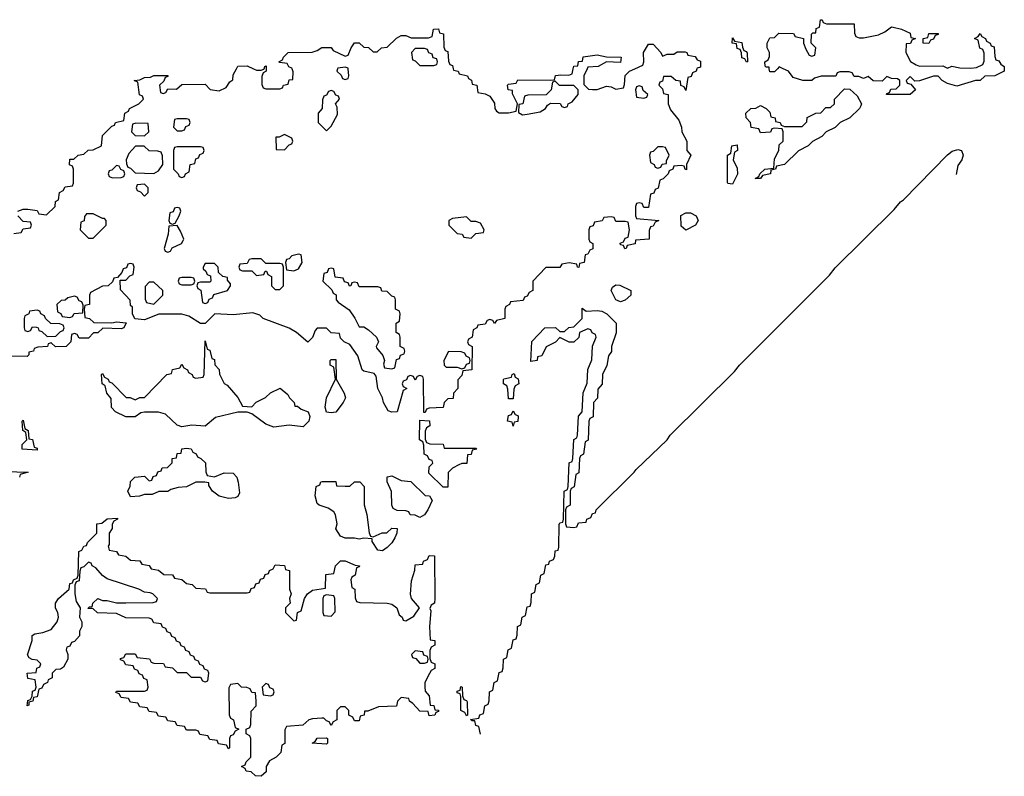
# Model space of a CAD drawing. Header units: inches. Extents: x 2710028 to 2964570, y 496606 to 722708.
# Tile 98 of 228: x 2800975 to 2805194, y 656969 to 660210. Entities that reach past the tile are written whole.
import ezdxf

# ---------------------------------------------------------------- set-up
doc = ezdxf.new("R2010")
doc.units = ezdxf.units.IN
doc.header["$MEASUREMENT"] = 0
doc.layers.add('C8605', color=7, linetype='Continuous')
doc.layers.add('C8606', color=7, linetype='Continuous')

msp = doc.modelspace()

# ---------------------------------------------------------------- linework, layer by layer
at = {"layer": 'C8605', "color": 6}
for points in [[(2803877.3, 660000), (2803874, 659990), (2803858, 659982), (2803852.7, 659967.3), (2803838, 659962), (2803830, 659906), (2803822, 659922), (2803808.4, 659928.4), (2803806, 659946), (2803786, 659950), (2803767.3, 659967.3), (2803734, 659966), (2803730, 659946), (2803718, 659942), (2803714, 659930), (2803730, 659914), (2803734, 659894), (2803754, 659890), (2803754, 659850), (2803763.6, 659823.6), (2803799.6, 659779.6), (2803811.3, 659750), (2803812, 659730), (2803834, 659690), (2803834, 659650), (2803851.3, 659630), (2803832, 659590), (2803832.7, 659567.3), (2803826, 659570), (2803822, 659582), (2803810, 659586), (2803778, 659582), (2803774, 659570), (2803758, 659562), (2803754, 659550), (2803732, 659528), (2803718, 659522), (2803711.6, 659488.4), (2803698, 659482), (2803692.7, 659467.3), (2803678, 659462), (2803670, 659406), (2803650, 659406), (2803642, 659422), (2803630, 659426), (2803618, 659422), (2803614, 659410), (2803614, 659370), (2803618, 659358), (2803714, 659350), (2803698, 659342), (2803690, 659326), (2803678, 659322), (2803672.7, 659307.3), (2803672, 659270), (2803614, 659266), (2803612, 659250), (2803578, 659242), (2803574, 659230), (2803568.4, 659228.4), (2803562, 659242), (2803550, 659246), (2803548, 659252), (2803562, 659258), (2803570, 659274), (2803582, 659278), (2803588, 659310), (2803582, 659342), (2803570, 659346), (2803530, 659346), (2803522, 659362), (2803510, 659366), (2803478, 659362), (2803471.6, 659348.4), (2803438, 659342), (2803432.7, 659327.3), (2803418, 659322), (2803414, 659310), (2803414, 659270), (2803418, 659258), (2803431.6, 659251.6), (2803431.6, 659228.4), (2803418, 659222), (2803410, 659206), (2803398, 659202), (2803394, 659170), (2803374, 659166), (2803371.1, 659148.9), (2803366, 659150), (2803362, 659162), (2803330, 659168), (2803298, 659162), (2803290, 659148.7), (2803230, 659148), (2803174, 659090), (2803174, 659050), (2803158, 659042), (2803150, 659026), (2803138, 659022), (2803132.7, 659007.3), (2803078, 659002), (2803074, 658990), (2803058, 658982), (2803054, 658970), (2803054, 658930), (2803018, 658922), (2803010, 658908), (2803002, 658922), (2802990, 658926), (2802978, 658922), (2802970, 658906), (2802938, 658902), (2802934, 658890), (2802918, 658882), (2802914, 658850), (2802898, 658842), (2802894, 658830), (2802898, 658818), (2802914, 658810), (2802912, 658710), (2802874, 658706), (2802870, 658686), (2802852.7, 658667.3), (2802852, 658630), (2802834, 658610), (2802832.7, 658587.3), (2802810, 658586), (2802794, 658570), (2802790, 658548), (2802730, 658546), (2802718, 658542), (2802712.7, 658527.3), (2802707.3, 658527.3), (2802706, 658670), (2802702, 658682), (2802690, 658686), (2802678, 658682), (2802670, 658666), (2802662, 658682), (2802650, 658686), (2802638, 658682), (2802632.7, 658667.3), (2802618, 658662), (2802614, 658650), (2802618, 658638), (2802634, 658630), (2802618, 658622), (2802592, 658530), (2802570, 658528), (2802554.6, 658534.6), (2802534, 658570), (2802529.2, 658590), (2802509.4, 658629.4), (2802503.1, 658683.1), (2802494, 658694), (2802450, 658704), (2802442, 658710), (2802424, 658770), (2802390, 658818), (2802366, 658830), (2802350, 658846), (2802346, 658866), (2802310, 658868.7), (2802290, 658888), (2802250, 658888), (2802241, 658879), (2802230, 658848), (2802210, 658829), (2802162, 658870), (2802130, 658889), (2802018, 658930), (2802004, 658944), (2801973.6, 658953.6), (2801890, 658946), (2801810.8, 658949.2), (2801770, 658908), (2801750, 658908.7), (2801700.2, 658940.2), (2801670, 658948.7), (2801570.9, 658949.1), (2801510, 658924), (2801468.7, 658928.7), (2801458, 658950), (2801458, 658978), (2801450, 658986), (2801448.7, 659008.7), (2801407.3, 659052.7), (2801406, 659094), (2801430, 659094), (2801447.3, 659112.7), (2801462, 659118), (2801466, 659150), (2801462, 659162), (2801450, 659166), (2801438, 659162), (2801432.7, 659147.3), (2801418, 659142), (2801412.7, 659127.3), (2801394, 659106), (2801378, 659102), (2801372.7, 659087.3), (2801354, 659070), (2801330, 659068), (2801278, 659042), (2801274, 659030), (2801274, 658990), (2801254, 658986), (2801252, 658970), (2801254, 658934), (2801274, 658930), (2801292.7, 658912.7), (2801370, 658911.3), (2801390, 658916), (2801431.3, 658911.3), (2801422, 658890), (2801410, 658886), (2801331.3, 658888.7), (2801310, 658868.7), (2801292, 658868), (2801270, 658846), (2801230, 658846), (2801222, 658862), (2801210, 658866), (2801198, 658862), (2801194, 658830), (2801174, 658810), (2801129.1, 658809.1), (2801110, 658826), (2801098, 658822), (2801094, 658810), (2801052.7, 658807.3), (2801038, 658802), (2801034, 658790), (2801014, 658786), (2801014, 658774), (2801007.3, 658767.3), (2800928.4, 658768.4)], [(2800968, 659390), (2800990, 659398.8), (2801010, 659398), (2801050, 659392), (2801058, 659378), (2801090, 659374), (2801128, 659410), (2801128.4, 659431.6), (2801142, 659438), (2801146, 659470), (2801162, 659478), (2801170, 659494), (2801202, 659498), (2801206, 659510), (2801206, 659570), (2801202, 659582), (2801188.9, 659588.9), (2801190, 659612), (2801207.3, 659612.7), (2801226, 659630), (2801250, 659634), (2801268.4, 659651.6), (2801290, 659652), (2801326, 659670), (2801330, 659714), (2801370, 659754), (2801382, 659758), (2801386, 659770), (2801422, 659778), (2801426, 659810), (2801442, 659818), (2801446, 659830), (2801486, 659850), (2801506, 659870), (2801502, 659882), (2801488.4, 659888.4), (2801482, 659942), (2801466, 659950), (2801490, 659952), (2801510, 659962), (2801536.4, 659963.6), (2801550, 659971), (2801610.7, 659970.7), (2801610, 659966), (2801598, 659962), (2801592.7, 659947.3), (2801574, 659930), (2801578, 659898), (2801590, 659894), (2801602, 659898), (2801610, 659914), (2801647.3, 659912.7), (2801670, 659932), (2801770, 659934), (2801791.1, 659911.1), (2801830, 659904.7), (2801860.4, 659919.6), (2801876.4, 659943.6), (2801888, 659952), (2801890, 659974), (2801903.6, 660000)], [(2801976.7, 660000), (2801990, 659994), (2802010, 659994), (2802022, 659998), (2802022.7, 660000)], [(2802032, 660000), (2802032, 659990), (2802018, 659982), (2802012.7, 659967.3), (2802012.7, 659932.7), (2802018, 659918), (2802030, 659914), (2802090, 659914), (2802102, 659918), (2802106, 659930), (2802126, 659934), (2802130, 659952), (2802146, 659954), (2802147.3, 659987.3), (2802142.7, 660000)], [(2802337.3, 660000), (2802334, 659990), (2802352.7, 659972.7), (2802358, 659958), (2802370, 659954), (2802382, 659958), (2802386, 659970), (2802382.3, 660000)], [(2802832.8, 660000), (2802834, 659994), (2802854, 659990), (2802858, 659978), (2802894, 659970), (2802898, 659958), (2802911.6, 659951.6), (2802914, 659934), (2802934, 659930), (2802938, 659898), (2802970, 659892), (2802990, 659882), (2803010, 659852), (2803011, 659830), (2803018.8, 659818.8), (2803030, 659811), (2803069, 659811), (2803102, 659818), (2803108, 659850), (2803087.3, 659892.7), (2803087.3, 659907.3), (2803068.7, 659910), (2803066, 659930), (2803070, 659934), (2803102, 659938), (2803110, 659952), (2803249.2, 659950.8), (2803267.3, 659952.7), (2803270.6, 659970.6), (2803294.4, 659974.4), (2803328, 659972), (2803342, 659978), (2803346.9, 660000)], [(2803407, 660000), (2803392, 659970), (2803392.7, 659932.7), (2803412, 659912), (2803430, 659911.3), (2803450, 659911.3), (2803490, 659924.7), (2803510, 659922), (2803530, 659912), (2803562, 659918), (2803567.3, 659932.7), (2803569, 659971), (2803588, 659990), (2803610.4, 660000)], [(2804222.7, 660000), (2804210, 659986), (2804190, 659986), (2804187.2, 660000)], [(2805194, 660000), (2805194, 659990), (2805154, 659970), (2805110, 659968), (2805090.6, 659949.4), (2805071.1, 659948.9), (2804990, 659925.2), (2804950, 659937.2), (2804928, 659950), (2804910, 659968), (2804890, 659968), (2804830, 659948), (2804810, 659946), (2804790, 659966), (2804774, 659950), (2804778, 659938), (2804794, 659934), (2804814, 659910), (2804790, 659889.4), (2804689.2, 659889.2), (2804690, 659894), (2804702, 659898), (2804707.3, 659912.7), (2804730, 659914), (2804746, 659930), (2804746, 659950), (2804736.4, 659956.4), (2804710, 659958), (2804690, 659966), (2804670, 659946), (2804631.6, 659948.4), (2804610, 659966), (2804590, 659958), (2804570, 659966), (2804550, 659966), (2804542, 659982), (2804530, 659986), (2804490, 659986), (2804478, 659982), (2804472, 659968), (2804410, 659968.7), (2804381, 659959), (2804370, 659949), (2804330.9, 659949.1), (2804290, 659962), (2804270, 659989), (2804246.8, 660000)], [(2802949.5, 657149.5), (2802942, 657182), (2802930, 657186), (2802926, 657206), (2802914, 657206), (2802907.3, 657212.7), (2802942, 657218), (2802947.3, 657232.7), (2802962, 657238), (2802968, 657270), (2802982, 657278), (2802987.3, 657292.7), (2802988, 657330), (2803002, 657338), (2803008, 657370), (2803022, 657378), (2803030, 657414), (2803042, 657418), (2803047.3, 657432.7), (2803048, 657470), (2803062, 657478), (2803068, 657510), (2803082, 657518), (2803090, 657554), (2803102, 657558), (2803107.3, 657572.7), (2803108, 657610), (2803122, 657618), (2803128, 657650), (2803142, 657658), (2803150, 657694), (2803162, 657698), (2803167.3, 657712.7), (2803168, 657750), (2803182, 657758), (2803188, 657790), (2803202, 657798), (2803208, 657830), (2803222, 657838), (2803230, 657874), (2803242, 657878), (2803246, 657890), (2803262, 657898), (2803268.7, 657911.3), (2803270, 657934), (2803282, 657938), (2803286, 657950), (2803287.3, 658047.3), (2803290, 658054), (2803302, 658058), (2803306, 658070), (2803308, 658190), (2803322, 658198), (2803326, 658210), (2803328.9, 658311.1), (2803342, 658318), (2803346, 658330), (2803348.9, 658411.1), (2803362, 658418), (2803366, 658430), (2803368.9, 658511.1), (2803386, 658530), (2803388.9, 658611.1), (2803407.3, 658652.7), (2803408.9, 658711.1), (2803427.3, 658752.7), (2803428.9, 658811.1), (2803446, 658850), (2803442, 658862), (2803428, 658868), (2803422, 658882), (2803410, 658886), (2803374, 658870), (2803370.9, 658849.1), (2803350, 658828.7), (2803328.9, 658828.9), (2803290, 658848), (2803270.9, 658829.1), (2803231.6, 658808.4), (2803212, 658770), (2803194, 658766), (2803192, 658750), (2803166, 658746), (2803170, 658832), (2803226, 658890), (2803271.3, 658891.3), (2803290, 658874), (2803310, 658874), (2803328.4, 658891.6), (2803350, 658894), (2803386, 658930), (2803386, 658974), (2803402, 658962), (2803450, 658964.7), (2803470, 658961), (2803491.3, 658950), (2803531.3, 658910), (2803530.9, 658869.1), (2803511.3, 658810), (2803510.8, 658789.2), (2803498, 658770), (2803491.1, 658728.9), (2803472, 658690), (2803471.3, 658648.7), (2803452.7, 658627.3), (2803451.6, 658588.4), (2803434, 658570), (2803432, 658508), (2803418, 658502), (2803414, 658490), (2803411.6, 658408.4), (2803398, 658402), (2803391.6, 658348.4), (2803378, 658342), (2803374, 658330), (2803371.6, 658268.4), (2803358, 658262), (2803351.6, 658208.4), (2803338, 658202), (2803334, 658190), (2803334, 658130), (2803318, 658122), (2803314, 658110), (2803314, 658050), (2803318, 658038), (2803350, 658034), (2803362, 658038), (2803370, 658054), (2803402, 658058), (2803406, 658070), (2803422, 658078), (2803430, 658094), (2803442, 658098), (2803446, 658110), (2803608.7, 658271.3), (2803616.4, 658283.6), (2803749.2, 658410.8), (2803762, 658430), (2804037.5, 658702.5), (2804059, 658730), (2804444.7, 659115.3), (2804470, 659146.8), (2804722.6, 659397.4), (2804749.8, 659430.2), (2804762, 659438), (2804950, 659630.4), (2804970, 659647.3), (2804994.4, 659654.4), (2805011.3, 659650), (2805018, 659630), (2805012, 659610), (2804995.3, 659584.7), (2804987.3, 659547.3)], [(2800950, 659294), (2800982, 659298), (2800990, 659314), (2801022, 659318), (2801026, 659330), (2801022, 659342), (2800990, 659346), (2800968, 659370)], [(2800914, 658274), (2801012, 658272), (2800978, 658262), (2800974, 658250)]]:
    msp.add_lwpolyline(points, dxfattribs=at)
for points in [[(2803270, 659946), (2803258, 659942), (2803252, 659910), (2803231.6, 659888.4), (2803152.7, 659887.3), (2803138, 659882), (2803131, 659849), (2803114, 659846), (2803112.7, 659812.7), (2803130, 659802), (2803150, 659804.7), (2803204.7, 659815.3), (2803228, 659830), (2803236.4, 659843.6), (2803250, 659852), (2803291.1, 659851.1), (2803298, 659838), (2803310, 659834), (2803322, 659838), (2803326, 659850), (2803342, 659858), (2803368, 659890), (2803368, 659910), (2803350, 659928), (2803288.7, 659928.7)], [(2802310, 659906), (2802298, 659902), (2802290, 659886), (2802278, 659882), (2802272.7, 659867.3), (2802271.3, 659830), (2802254, 659810), (2802254, 659770), (2802290, 659734), (2802310, 659754), (2802336.4, 659803.6), (2802335.3, 659835.3), (2802328, 659850), (2802346, 659870), (2802342, 659882), (2802330, 659886), (2802322, 659902)], [(2803630, 659926), (2803618, 659922), (2803614, 659910), (2803618, 659878), (2803650, 659874), (2803662, 659878), (2803666, 659890), (2803647.3, 659907.3), (2803642, 659922)], [(2804150, 659529.2), (2804126, 659530), (2804142, 659538), (2804146, 659550), (2804168, 659570), (2804206, 659574), (2804210, 659614), (2804228, 659650), (2804230, 659674), (2804246, 659690), (2804246, 659730), (2804242, 659742), (2804210, 659746), (2804198, 659742), (2804191.6, 659728.4), (2804150, 659726), (2804142, 659742), (2804110, 659748), (2804106, 659770), (2804088, 659790), (2804086, 659810), (2804108, 659830), (2804129, 659831), (2804150, 659842), (2804174, 659830), (2804190, 659814), (2804194, 659794), (2804212, 659790), (2804214, 659774), (2804234, 659770), (2804238, 659758), (2804252, 659752), (2804328, 659752), (2804348, 659772), (2804350, 659791.3), (2804386, 659810), (2804408.4, 659811.6), (2804430, 659834), (2804450, 659834), (2804466, 659850), (2804466, 659870), (2804510, 659914), (2804532.7, 659912.7), (2804563.6, 659883.6), (2804582, 659850), (2804579.6, 659840.4), (2804574, 659830), (2804532, 659790), (2804491.1, 659768.9), (2804470, 659748.7), (2804431.1, 659728.9), (2804412, 659710), (2804371.6, 659688.4), (2804354, 659670), (2804311.6, 659648.4), (2804252, 659590), (2804218, 659582), (2804214, 659570), (2804194, 659566), (2804192, 659550), (2804158, 659542)], [(2801472.7, 659767.3), (2801458, 659762), (2801454, 659730), (2801470, 659714), (2801510, 659712), (2801528, 659730), (2801526, 659766)], [(2801690, 659786), (2801650, 659786), (2801638, 659782), (2801634, 659750), (2801650, 659734), (2801670, 659734), (2801682, 659738), (2801687.3, 659752.7), (2801702, 659758), (2801706, 659770), (2801702, 659782)], [(2802110, 659718), (2802087.3, 659707.3), (2802072.7, 659707.3), (2802074, 659654), (2802110, 659652), (2802130, 659674), (2802142, 659678), (2802146, 659690), (2802142, 659702)], [(2804030, 659506), (2804010, 659508), (2804007.3, 659512.7), (2804008.7, 659630), (2804022, 659638), (2804026, 659670), (2804050, 659674), (2804051.3, 659650), (2804038, 659642), (2804032, 659610), (2804050, 659574), (2804051.3, 659548.7)], [(2801508.4, 659668.4), (2801472, 659668), (2801443.6, 659636.4), (2801432, 659610), (2801432.7, 659592.7), (2801438, 659578), (2801450, 659574), (2801470, 659554), (2801550, 659551.3), (2801570, 659562), (2801588, 659590), (2801587.3, 659627.3), (2801582, 659642), (2801567.3, 659647.3), (2801530, 659648.7)], [(2801750, 659666), (2801650, 659666), (2801638, 659662), (2801634, 659650), (2801634, 659570), (2801654, 659550), (2801658, 659538), (2801670, 659534), (2801682, 659538), (2801686, 659550), (2801702, 659558), (2801706, 659590), (2801726, 659594), (2801730, 659614), (2801742, 659618), (2801747.3, 659632.7), (2801762, 659638), (2801766, 659650), (2801762, 659662)], [(2803730, 659666), (2803710, 659666), (2803690, 659646), (2803678, 659642), (2803674, 659630), (2803678, 659598), (2803694, 659590), (2803698, 659578), (2803710, 659574), (2803722, 659578), (2803728.4, 659591.6), (2803746, 659594), (2803746, 659606), (2803758, 659630), (2803742, 659662)], [(2801390, 659586), (2801370, 659566), (2801358, 659562), (2801354, 659550), (2801358, 659538), (2801372.7, 659532.7), (2801410, 659534), (2801422, 659538), (2801426, 659550), (2801422, 659562), (2801408, 659568), (2801402, 659582)], [(2801510, 659506), (2801478, 659502), (2801474, 659490), (2801478, 659478), (2801492.7, 659472.7), (2801510, 659454), (2801526, 659470), (2801526, 659490)], [(2801650, 659406), (2801638, 659402), (2801632.7, 659387.3), (2801618, 659382), (2801614, 659350), (2801618, 659338), (2801630, 659334), (2801642, 659338), (2801658, 659370), (2801666, 659390), (2801662, 659402)], [(2803830, 659308), (2803810, 659326), (2803808.4, 659371.6), (2803830, 659382), (2803850, 659382), (2803874, 659370), (2803882, 659350), (2803871, 659330)], [(2801290, 659378), (2801262, 659378), (2801252.7, 659367.3), (2801251.6, 659348.4), (2801238, 659342), (2801234, 659310), (2801270, 659274), (2801290, 659274), (2801346, 659330), (2801346, 659350), (2801338, 659358), (2801330, 659358)], [(2802890, 659366), (2802830, 659358), (2802814, 659350), (2802814, 659330), (2802850, 659294), (2802871.6, 659291.6), (2802878, 659278), (2802910, 659274), (2802930, 659294), (2802962, 659298), (2802966, 659310), (2802950, 659338), (2802930, 659346), (2802910, 659346)], [(2801650, 659328), (2801614, 659326), (2801611.3, 659291.3), (2801594, 659230), (2801598, 659218), (2801610, 659214), (2801622, 659218), (2801628, 659232), (2801668.7, 659251.3), (2801676.4, 659263.6), (2801678, 659270), (2801664.7, 659304.7)], [(2802010, 659186), (2801970, 659186), (2801958, 659182), (2801950, 659166), (2801918, 659162), (2801914, 659150), (2801918, 659138), (2801930, 659134), (2801970, 659134), (2801990, 659114), (2802022, 659118), (2802027.3, 659132.7), (2802032.7, 659132.7), (2802038, 659118), (2802054, 659110), (2802054, 659070), (2802070, 659054), (2802090, 659054), (2802106, 659070), (2802106, 659150), (2802102, 659162), (2802090, 659166), (2802030, 659166)], [(2802170, 659206), (2802142, 659198), (2802130, 659186), (2802118, 659182), (2802114, 659170), (2802118, 659138), (2802150, 659134), (2802170, 659142), (2802186, 659170), (2802182, 659202)], [(2801810, 659166), (2801770, 659166), (2801762, 659150), (2801762, 659142), (2801772.7, 659132.7), (2801778, 659118), (2801792.7, 659112.7), (2801794, 659090), (2801790, 659086), (2801750, 659086), (2801738, 659082), (2801734, 659070), (2801738, 659058), (2801752, 659052), (2801758, 658998), (2801770, 658994), (2801782, 658998), (2801787.3, 659012.7), (2801802, 659018), (2801807.3, 659032.7), (2801866, 659050), (2801878, 659070), (2801878, 659078), (2801866, 659094), (2801866, 659106), (2801846, 659110), (2801827.3, 659127.3), (2801826, 659150)], [(2802310, 659146), (2802298, 659142), (2802292.7, 659127.3), (2802278, 659122), (2802274, 659090), (2802312.7, 659052.7), (2802318, 659038), (2802332, 659032), (2802332, 659010), (2802339.6, 658999.6), (2802386.8, 658966.8), (2802411.3, 658931.3), (2802430, 658894), (2802450, 658894), (2802470, 658882), (2802504.7, 658850), (2802512, 658830), (2802502, 658810), (2802503.6, 658803.6), (2802531.6, 658771.6), (2802538, 658750), (2802534, 658734), (2802538, 658718), (2802570, 658714), (2802582, 658718), (2802590, 658754), (2802602, 658758), (2802607.3, 658772.7), (2802622, 658778), (2802626, 658790), (2802622, 658802), (2802606, 658810), (2802606, 658850), (2802602, 658862), (2802588, 658870), (2802588, 658910), (2802602, 658918), (2802606, 658950), (2802602, 658962), (2802586, 658970), (2802586, 659010), (2802582, 659022), (2802570, 659026), (2802550, 659046), (2802527.3, 659047.3), (2802522, 659062), (2802510, 659066), (2802430, 659066), (2802422, 659082), (2802410, 659086), (2802398, 659082), (2802394, 659070), (2802388.4, 659068.4), (2802382, 659082), (2802367.3, 659087.3), (2802362, 659102), (2802327.3, 659107.3), (2802322, 659142)], [(2801550, 659086), (2801530, 659086), (2801512.7, 659067.3), (2801512.7, 659012.7), (2801518, 658998), (2801550, 658992), (2801588, 659030), (2801588, 659050)], [(2801710, 659106), (2801670, 659106), (2801658, 659102), (2801654, 659090), (2801658, 659078), (2801670, 659074), (2801710, 659074), (2801722, 659078), (2801726, 659090), (2801722, 659102)], [(2803550, 659002), (2803529.5, 659009.5), (2803509.2, 659050), (2803515.3, 659064.7), (2803530, 659074), (2803547.3, 659072.7), (2803594, 659050), (2803594, 659030), (2803570, 659009)], [(2801210, 659026), (2801182, 659018), (2801170, 659008), (2801152.7, 659007.3), (2801134, 658990), (2801138, 658958), (2801152, 658952), (2801158, 658938), (2801190, 658934), (2801202, 658938), (2801208.9, 658951.1), (2801246, 658954), (2801247.3, 658987.3), (2801242, 659002), (2801230, 659006), (2801222, 659022)], [(2801050, 658966), (2801018, 658962), (2801014, 658950), (2800998, 658942), (2800994, 658930), (2800994, 658890), (2800998, 658878), (2801010, 658874), (2801022, 658878), (2801030, 658894), (2801047.3, 658892.7), (2801054, 658890), (2801058, 658878), (2801070, 658874), (2801092.7, 658852.7), (2801130, 658854), (2801150, 658874), (2801162, 658878), (2801166, 658890), (2801162, 658902), (2801147.3, 658907.3), (2801108.4, 658908.4), (2801086, 658930), (2801082, 658942), (2801066, 658950), (2801062, 658962)], [(2801970, 658552), (2801989.1, 658570.9), (2802028.9, 658591.1), (2802050, 658611.3), (2802091.1, 658631.1), (2802124.7, 658604.7), (2802132, 658590), (2802152, 658570), (2802154, 658554), (2802166, 658554), (2802182, 658542), (2802211.3, 658530), (2802218, 658510), (2802214.8, 658490), (2802190, 658466), (2802130, 658473.2), (2802063.7, 658463.7), (2802030, 658477.2), (2801970, 658522), (2801950, 658529), (2801910, 658529), (2801814.8, 658505.2), (2801769.3, 658469.3), (2801712.9, 658472.9), (2801670, 658466), (2801650, 658473.2), (2801600.1, 658520.1), (2801570, 658529.3), (2801510, 658529.2), (2801494.8, 658525.2), (2801470, 658509.2), (2801430, 658508.7), (2801386, 658530), (2801368.4, 658548.4), (2801367.3, 658587.3), (2801348, 658610), (2801342, 658642), (2801328, 658650), (2801326, 658690), (2801330, 658694), (2801338, 658678), (2801354, 658670), (2801358, 658658), (2801370, 658654), (2801432, 658592), (2801448, 658592), (2801470, 658582), (2801490, 658591.3), (2801510, 658592), (2801606, 658690), (2801626, 658694), (2801630, 658712), (2801662, 658718), (2801670, 658734), (2801678, 658718), (2801694, 658710), (2801698, 658698), (2801714, 658690), (2801718, 658678), (2801730, 658674), (2801762, 658678), (2801766, 658690), (2801770, 658834), (2801778, 658798), (2801790, 658794), (2801798, 658758), (2801810, 658754), (2801811.1, 658731.1), (2801830, 658712), (2801830.9, 658690.9), (2801851.3, 658651.3), (2801863.6, 658643.6), (2801910, 658592), (2801930, 658554)], [(2802812, 658788), (2802792, 658750), (2802794, 658730), (2802802, 658722), (2802850, 658722), (2802870, 658714), (2802882, 658718), (2802890, 658734), (2802902, 658738), (2802906, 658750), (2802902, 658762), (2802888, 658768), (2802882, 658782), (2802867.3, 658787.3)], [(2802310, 658525.2), (2802290, 658529), (2802284, 658550), (2802289.4, 658590.6), (2802328, 658670), (2802322, 658722), (2802306, 658730), (2802306, 658750), (2802310, 658754), (2802330, 658754), (2802331.3, 658670), (2802366, 658610), (2802370.8, 658590), (2802361, 658570), (2802330, 658529.3)], [(2803070, 658586), (2803067.3, 658627.3), (2803062, 658642), (2803048, 658650), (2803048.4, 658668.4), (2803050, 658672), (2803082, 658678), (2803086, 658690), (2803094, 658694), (2803098, 658678), (2803111.6, 658671.6), (2803114, 658650), (2803098, 658642), (2803092.7, 658627.3), (2803090, 658586)], [(2801050, 658366), (2800986, 658370), (2800986, 658390), (2801006, 658410), (2801002, 658442), (2800988.7, 658450), (2800986, 658490), (2800990, 658494), (2800998, 658458), (2801011.3, 658450), (2801014, 658414), (2801030, 658412), (2801038, 658378), (2801050, 658374)], [(2802794, 658374), (2802930, 658374), (2802934, 658370), (2802914, 658366), (2802910, 658348), (2802894, 658346), (2802890.7, 658309.3), (2802870, 658308.7), (2802856.9, 658303.1), (2802830, 658289), (2802811, 658270), (2802810, 658208), (2802790, 658208), (2802728, 658268), (2802730, 658294), (2802746, 658310), (2802742, 658322), (2802730, 658326), (2802722, 658342), (2802708.4, 658348.4), (2802707.3, 658387.3), (2802702, 658402), (2802688, 658410), (2802690, 658494), (2802731.6, 658491.6), (2802732, 658470), (2802718, 658462), (2802712.7, 658447.3), (2802712.7, 658412.7), (2802718, 658398), (2802732.7, 658392.7), (2802790, 658391)], [(2803090, 658468), (2803086, 658486), (2803066, 658490), (2803070, 658514), (2803082, 658518), (2803090, 658534), (2803098, 658518), (2803110, 658514), (2803110.6, 658510), (2803110, 658488), (2803094, 658486)], [(2801810, 658252), (2801851.9, 658268.1), (2801890, 658267.7), (2801905.5, 658250), (2801910.7, 658229.3), (2801916.9, 658183.1), (2801910, 658168), (2801898, 658162), (2801870, 658159.3), (2801830, 658169.4), (2801802, 658190), (2801786, 658214), (2801786, 658226), (2801768.4, 658228.4), (2801730, 658228.7), (2801690, 658209.3), (2801654.4, 658205.6), (2801622.8, 658197.2), (2801610, 658189.2), (2801571.3, 658188.7), (2801543.6, 658176.4), (2801510, 658175.3), (2801488.7, 658168.7), (2801450, 658166), (2801438, 658190), (2801449, 658211), (2801450, 658232), (2801468, 658250), (2801510, 658254), (2801530, 658234), (2801542, 658238), (2801547.3, 658252.7), (2801562, 658258), (2801567.3, 658272.7), (2801582, 658278), (2801586, 658290), (2801608, 658292), (2801628, 658312), (2801628.7, 658330), (2801647.3, 658332.7), (2801650, 658351.3), (2801667.3, 658352.7), (2801670, 658372), (2801690, 658374), (2801710, 658371), (2801716.9, 658356.9), (2801731, 658350), (2801736.9, 658336.9), (2801752, 658330), (2801771.1, 658311.1), (2801772.7, 658272.7), (2801778, 658258)], [(2802690, 658078), (2802670, 658088), (2802648.4, 658088.4), (2802642, 658102), (2802630, 658106), (2802592.7, 658107.3), (2802575.3, 658115.3), (2802569.3, 658130), (2802568.4, 658188.4), (2802549.5, 658229.5), (2802550, 658252), (2802570, 658256), (2802610, 658236), (2802651.6, 658231.6), (2802712, 658172), (2802730.8, 658170.8), (2802742, 658150), (2802724.7, 658110), (2802710, 658088.7)], [(2802370, 658211), (2802390, 658211.3), (2802410, 658230.8), (2802432, 658230), (2802450.8, 658210), (2802451.1, 658131.1), (2802462.8, 658090), (2802472, 658012), (2802478, 657998), (2802490, 657994), (2802528.9, 658011.1), (2802548, 658012), (2802570, 658032), (2802592, 658030), (2802591.3, 658010), (2802582, 657990), (2802570, 657968.7), (2802550, 657948.7), (2802530, 657935.3), (2802510, 657938), (2802486, 657974), (2802486, 657986), (2802450, 657988.7), (2802430, 657984), (2802410, 657989), (2802370, 657989), (2802350, 657998), (2802329.5, 658029.5), (2802335.3, 658050), (2802329.1, 658089.1), (2802322, 658102), (2802297.2, 658117.2), (2802258, 658130), (2802250, 658138), (2802242, 658170), (2802246, 658210), (2802262, 658218), (2802266, 658230), (2802271, 658231), (2802330, 658232), (2802332.7, 658212.7)], [(2801790, 657754), (2801950, 657754), (2801962, 657758), (2801967.3, 657772.7), (2801982, 657778), (2801987.3, 657792.7), (2802002, 657798), (2802007.3, 657812.7), (2802022, 657818), (2802027.3, 657832.7), (2802042, 657838), (2802046, 657850), (2802062, 657858), (2802070, 657874), (2802110, 657872), (2802114, 657854), (2802131.3, 657850), (2802131.3, 657770), (2802138, 657750), (2802132, 657730), (2802134, 657710), (2802114, 657690), (2802114, 657670), (2802150, 657634), (2802162, 657638), (2802166, 657670), (2802182, 657678), (2802195.3, 657730), (2802208.7, 657750), (2802230, 657766), (2802286, 657774), (2802287.3, 657832.7), (2802322, 657838), (2802329.1, 657870.9), (2802350, 657891.3), (2802370, 657891.3), (2802412.7, 657872.7), (2802431, 657871), (2802430, 657866), (2802418, 657862), (2802412, 657830), (2802398, 657822), (2802394, 657810), (2802398, 657778), (2802411.3, 657770), (2802412.7, 657732.7), (2802418, 657718), (2802432.7, 657712.7), (2802549.1, 657710.9), (2802570, 657706), (2802591, 657690), (2802601, 657661), (2802614, 657650), (2802618, 657638), (2802630, 657634), (2802664.7, 657655.3), (2802688, 657690), (2802654, 657730), (2802649.6, 657749.6), (2802654.6, 657805.4), (2802668.4, 657851.6), (2802670, 657874), (2802702, 657878), (2802706, 657890), (2802722, 657898), (2802730, 657914), (2802752.7, 657912.7), (2802754, 657730), (2802752, 657710), (2802738, 657702), (2802732.7, 657687.3), (2802736.9, 657676.9), (2802730.5, 657610.5), (2802734, 657554), (2802754, 657550), (2802754, 657530), (2802738, 657522), (2802732.7, 657507.3), (2802732.7, 657472.7), (2802738, 657458), (2802754, 657450), (2802754, 657430), (2802738, 657422), (2802730.8, 657409.2), (2802711.3, 657370), (2802711.6, 657351.6), (2802712.7, 657332.7), (2802730, 657314), (2802734, 657274), (2802750, 657272), (2802754, 657254), (2802770, 657252), (2802770, 657246), (2802758, 657242), (2802754, 657230), (2802730, 657228), (2802726, 657246), (2802690, 657248), (2802660.4, 657280.4), (2802646, 657290), (2802642, 657302), (2802610, 657306), (2802594, 657290), (2802590, 657269), (2802513.2, 657266.8), (2802467.3, 657247.3), (2802452.7, 657247.3), (2802451.3, 657230), (2802434, 657226), (2802430, 657206), (2802410, 657206), (2802402, 657222), (2802386, 657230), (2802386, 657250), (2802370, 657266), (2802350, 657266), (2802334, 657250), (2802334, 657210), (2802318, 657202), (2802310, 657186), (2802302, 657202), (2802290, 657206), (2802278, 657218), (2802270, 657218), (2802230, 657215.3), (2802214, 657210), (2802188, 657188), (2802118, 657182), (2802112, 657168), (2802111.3, 657108.7), (2802098, 657102), (2802094, 657070), (2802074, 657050), (2802045.4, 657034.6), (2802032, 657010), (2802031.6, 656988.4), (2802010, 656968.7), (2801986, 656970), (2801967.3, 656987.3), (2801946, 656990), (2801942, 657002), (2801926, 657010), (2801942, 657018), (2801946, 657030), (2801966, 657050), (2801966, 657130), (2801962, 657142), (2801946, 657150), (2801946, 657170), (2801962, 657178), (2801966, 657190), (2801967.3, 657247.3), (2801988, 657270), (2801988.7, 657290), (2801986, 657326), (2801970, 657328), (2801963.1, 657343.1), (2801949.2, 657349.2), (2801926, 657350), (2801910, 657366), (2801878, 657362), (2801872, 657348), (2801872.7, 657232.7), (2801878, 657218), (2801892, 657210), (2801898, 657178), (2801914, 657170), (2801898, 657162), (2801890, 657146), (2801878, 657142), (2801874, 657130), (2801874, 657090), (2801870, 657086), (2801862, 657102), (2801827.3, 657107.3), (2801822, 657122), (2801790, 657126), (2801782, 657142), (2801747.3, 657147.3), (2801742, 657162), (2801730, 657166), (2801690, 657166), (2801682, 657182), (2801650, 657186), (2801642, 657202), (2801610, 657206), (2801602, 657222), (2801570, 657226), (2801562, 657242), (2801530, 657246), (2801522, 657262), (2801490, 657266), (2801482, 657282), (2801450, 657286), (2801442, 657302), (2801410, 657306), (2801402, 657322), (2801387.3, 657327.3), (2801390, 657334), (2801510, 657334), (2801522, 657338), (2801526, 657350), (2801522, 657382), (2801507.3, 657387.3), (2801502, 657402), (2801487.3, 657407.3), (2801482, 657422), (2801467.3, 657427.3), (2801462, 657442), (2801430, 657446), (2801422, 657462), (2801407.3, 657467.3), (2801407.3, 657472.7), (2801422, 657478), (2801430, 657494), (2801470, 657494), (2801478, 657478), (2801531.6, 657471.6), (2801538, 657458), (2801550, 657454), (2801591.6, 657451.6), (2801598, 657438), (2801630, 657434), (2801650, 657414), (2801690, 657414), (2801710, 657394), (2801750, 657394), (2801758, 657378), (2801770, 657374), (2801782, 657378), (2801786, 657410), (2801782, 657422), (2801767.3, 657427.3), (2801762, 657442), (2801747.3, 657447.3), (2801742, 657462), (2801727.3, 657467.3), (2801722, 657482), (2801707.3, 657487.3), (2801702, 657502), (2801687.3, 657507.3), (2801682, 657522), (2801667.3, 657527.3), (2801662, 657542), (2801647.3, 657547.3), (2801642, 657562), (2801627.3, 657567.3), (2801622, 657582), (2801607.3, 657587.3), (2801602, 657602), (2801587.3, 657607.3), (2801582, 657622), (2801550, 657626), (2801542, 657642), (2801530, 657646), (2801430, 657648), (2801390, 657666), (2801308.9, 657668.9), (2801290, 657686), (2801267.3, 657687.3), (2801274, 657694), (2801286, 657694), (2801288, 657710), (2801310, 657731), (2801330, 657722), (2801350, 657722), (2801390, 657712), (2801430, 657711.3), (2801547.3, 657712.7), (2801562, 657718), (2801566, 657730), (2801546, 657750), (2801534.6, 657754.6), (2801510, 657758), (2801486, 657770), (2801350, 657815.3), (2801330, 657828.7), (2801302, 657862), (2801286, 657870), (2801282, 657882), (2801270, 657886), (2801250, 657866), (2801238, 657862), (2801232.7, 657847.3), (2801230, 657806), (2801218, 657802), (2801212, 657788), (2801211, 657750), (2801218, 657718), (2801234, 657690), (2801232, 657650), (2801242, 657630), (2801242, 657610), (2801232, 657590), (2801232, 657570), (2801210, 657546), (2801198, 657542), (2801190, 657526), (2801178, 657522), (2801174, 657510), (2801182, 657490), (2801182, 657470), (2801163.6, 657436.4), (2801150, 657428), (2801130, 657426), (2801114, 657410), (2801114, 657390), (2801098, 657382), (2801094, 657370), (2801078, 657362), (2801070, 657346), (2801058, 657342), (2801050.9, 657309.1), (2801034, 657306), (2801032, 657290), (2801014, 657286), (2801014, 657274), (2801008, 657270), (2801010, 657294), (2801022, 657298), (2801028.4, 657311.6), (2801030, 657334), (2801042, 657338), (2801046, 657350), (2801042, 657382), (2801010, 657388), (2801008, 657410), (2801046, 657414), (2801048.4, 657431.6), (2801062, 657438), (2801066, 657450), (2801050, 657466), (2801028.4, 657468.4), (2801016.4, 657476.4), (2801009, 657489), (2801028.7, 657550), (2801028.4, 657571.6), (2801040.4, 657579.6), (2801074.6, 657585.4), (2801110, 657598), (2801135.3, 657630), (2801142, 657650), (2801139, 657670), (2801129.3, 657689.3), (2801129.3, 657710.7), (2801142, 657730), (2801188, 657770), (2801190, 657794), (2801202, 657798), (2801206, 657810), (2801222, 657818), (2801226, 657830), (2801228.9, 657931.1), (2801242, 657938), (2801250, 657954), (2801262, 657958), (2801266, 657970), (2801306, 658010), (2801306, 658050), (2801327.3, 658052.7), (2801350, 658072), (2801394, 658074), (2801394, 658070), (2801378, 658062), (2801371.6, 658048.4), (2801371, 658030), (2801358, 658010), (2801358, 657962), (2801354, 657954), (2801358, 657938), (2801390, 657932), (2801398, 657918), (2801430, 657912), (2801450, 657894), (2801490, 657892), (2801498, 657878), (2801530, 657872), (2801538, 657858), (2801570, 657852), (2801592.7, 657832.7), (2801630, 657832), (2801638, 657818), (2801670, 657812), (2801690, 657794), (2801714, 657790), (2801730, 657774), (2801771.6, 657771.6), (2801778, 657758)], [(2802290, 657746), (2802278, 657742), (2802274, 657730), (2802274, 657670), (2802278, 657658), (2802310, 657654), (2802327.3, 657672.7), (2802326, 657730), (2802322, 657742)], [(2802670, 657506), (2802654, 657490), (2802658, 657478), (2802672.7, 657472.7), (2802690, 657454), (2802710, 657454), (2802722, 657458), (2802726, 657470), (2802722, 657482), (2802707.3, 657487.3), (2802702, 657502)], [(2802030, 657366), (2802014, 657350), (2802018, 657318), (2802050, 657314), (2802062, 657318), (2802066, 657330), (2802062, 657342), (2802047.3, 657347.3), (2802042, 657362)], [(2802890, 657228), (2802882, 657242), (2802866, 657250), (2802866, 657310), (2802862, 657322), (2802850, 657326), (2802849.3, 657329.3), (2802850, 657334), (2802862, 657338), (2802866, 657354), (2802871.3, 657350), (2802872.7, 657312.7), (2802878, 657298), (2802890, 657294), (2802892.7, 657287.3), (2802894, 657230)], [(2802290, 657106), (2802228, 657110), (2802242, 657118), (2802250, 657132), (2802290, 657134), (2802294, 657130), (2802294, 657110)]]:
    msp.add_lwpolyline(points, close=True, dxfattribs=at)
at = {"layer": 'C8606', "color": 6}
for points in [[(2804187.2, 660000), (2804186, 660006), (2804174, 660006), (2804168.7, 660011.3), (2804168, 660030), (2804182, 660038), (2804187.3, 660052.7), (2804188, 660070), (2804178, 660090), (2804178, 660110), (2804190, 660132), (2804210, 660134), (2804228.4, 660151.6), (2804291.3, 660151.3), (2804298, 660138), (2804334, 660130), (2804334, 660110), (2804343.6, 660083.6), (2804358, 660058), (2804370, 660054), (2804382, 660058), (2804386, 660090), (2804366, 660110), (2804367.3, 660147.3), (2804374, 660154), (2804386, 660154), (2804388.4, 660171.6), (2804402, 660178), (2804406, 660210), (2804414, 660210), (2804418, 660198), (2804432.7, 660192.7), (2804550, 660192), (2804552.7, 660152.7), (2804558, 660138), (2804572.7, 660132.7), (2804590, 660132), (2804655.5, 660144.5), (2804682.7, 660157.3), (2804710, 660178.8), (2804718, 660178), (2804754, 660170), (2804790, 660152), (2804794, 660134), (2804814, 660130), (2804798, 660122), (2804791.6, 660108.4), (2804774, 660106), (2804772, 660070), (2804791.6, 660031.6), (2804816.9, 660016.9), (2804831.1, 660011.1), (2804930, 660012), (2804950, 660002), (2804968.7, 660011.3), (2805003.5, 660003.5), (2805050, 660002.8), (2805074.6, 660005.4), (2805102, 660018), (2805107.3, 660032.7), (2805107.3, 660067.3), (2805102, 660082), (2805088.7, 660088.7), (2805082, 660122), (2805066, 660130), (2805082, 660138), (2805090, 660151.3), (2805098, 660138), (2805114, 660130), (2805118, 660118), (2805134, 660110), (2805138, 660098), (2805150, 660094), (2805152.7, 660052.7), (2805158, 660038), (2805170, 660034), (2805179.6, 660019.6), (2805194, 660010), (2805194, 660000)], [(2802142.7, 660000), (2802142, 660002), (2802128, 660008), (2802122, 660022), (2802090, 660026), (2802086, 660030), (2802102, 660038), (2802106, 660050), (2802126, 660070), (2802228.9, 660071.1), (2802250, 660078), (2802270, 660091), (2802310, 660091.3), (2802318, 660078), (2802370, 660054), (2802382, 660058), (2802395.3, 660090), (2802409.5, 660110.5), (2802430, 660111.3), (2802450, 660092), (2802470, 660091.3), (2802490, 660072), (2802507.3, 660072.7), (2802526, 660090), (2802550, 660092), (2802590, 660131.3), (2802610, 660142), (2802630, 660142), (2802652.7, 660132.7), (2802727.3, 660132.7), (2802742, 660138), (2802748, 660170), (2802770, 660171.3), (2802774, 660154), (2802791.3, 660150), (2802792, 660092), (2802798, 660078), (2802810, 660074), (2802812, 660032), (2802818, 660018), (2802830, 660014), (2802832.8, 660000)], [(2803610.4, 660000), (2803644.7, 660015.3), (2803649.2, 660030), (2803648.7, 660070), (2803670, 660104.7), (2803690, 660104.7), (2803722, 660070), (2803730, 660054), (2803750, 660062), (2803778, 660062), (2803792, 660072), (2803827.3, 660072.7), (2803834, 660070), (2803838, 660058), (2803870, 660052), (2803878, 660038), (2803892.7, 660032.7), (2803892.7, 660007.3), (2803878, 660002), (2803877.3, 660000)], [(2803346.9, 660000), (2803349.3, 660010.7), (2803367.3, 660012.7), (2803370, 660031.3), (2803387.3, 660032.7), (2803390, 660051), (2803450, 660058.8), (2803490, 660050.7), (2803552, 660050), (2803550, 660026), (2803490, 660029), (2803454, 660010), (2803410, 660006), (2803407, 660000)], [(2801903.6, 660000), (2801909.3, 660010.7), (2801950, 660012), (2801976.7, 660000)], [(2802022.7, 660000), (2802026, 660010), (2802032, 660012), (2802032, 660000)], [(2802382.3, 660000), (2802382, 660002), (2802370, 660006), (2802338, 660002), (2802337.3, 660000)], [(2804246.8, 660000), (2804230, 660008), (2804222.7, 660000)]]:
    msp.add_lwpolyline(points, dxfattribs=at)
for points in [[(2804870, 660108.7), (2804846, 660110), (2804846, 660130), (2804866, 660134), (2804870, 660151.3), (2804911.3, 660151.3), (2804910, 660146), (2804898, 660142), (2804890, 660126), (2804878, 660122)], [(2804090, 660028.7), (2804082, 660042), (2804070, 660046), (2804068, 660068), (2804062, 660082), (2804050, 660086), (2804046, 660106), (2804028.7, 660110), (2804030, 660132), (2804038, 660118), (2804070, 660112), (2804071.6, 660091.6), (2804078, 660078), (2804090, 660074), (2804092.7, 660067.3), (2804094, 660030)], [(2802710, 660086), (2802670, 660086), (2802654, 660070), (2802658, 660038), (2802670, 660034), (2802690, 660014), (2802750, 660014), (2802762, 660018), (2802766, 660030), (2802762, 660042), (2802747.3, 660047.3), (2802742, 660062), (2802728, 660068), (2802722, 660082)]]:
    msp.add_lwpolyline(points, close=True, dxfattribs=at)

doc.saveas('drawing.dxf')
